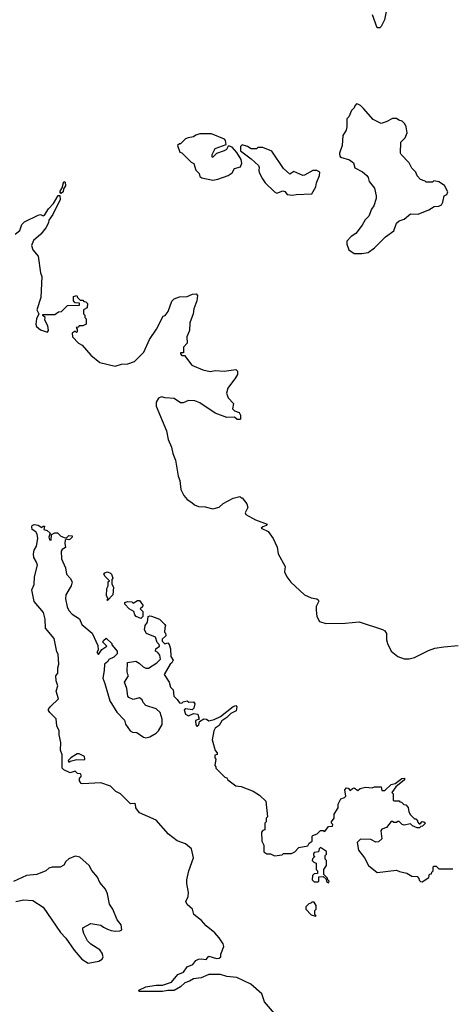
# Model space of a CAD drawing. Extents: x 2293139 to 2515392, y 824115 to 1006937.
# Tile 185 of 256: x 2399402 to 2402770, y 946055 to 953726. Entities that reach past the tile are written whole.
import ezdxf

# ---------------------------------------------------------------- set-up
doc = ezdxf.new("R2010")
doc.units = 0

msp = doc.modelspace()

# ---------------------------------------------------------------- linework, layer by layer
at = {"layer": '0CON10XD'}
for points in [[(2402260, 953815), (2402241.2, 953725), (2402216.1, 953673.9), (2402205, 953663.3), (2402185, 953662.5), (2402147.5, 953765)], [(2402065, 951903.3), (2402115, 951913.3), (2402165, 951947.5), (2402250, 952035), (2402315, 952081.2), (2402335, 952140), (2402355, 952160), (2402395, 952172.5), (2402445, 952212.5), (2402505, 952210), (2402586.1, 952243.9), (2402628.3, 952271.7), (2402665, 952272.5), (2402685, 952282.5), (2402696.4, 952303.6), (2402706.4, 952353.6), (2402726.7, 952365), (2402736.2, 952385), (2402710, 952435), (2402665, 952463.3), (2402625, 952470), (2402615, 952460), (2402565, 952460), (2402558.3, 952468.3), (2402521.7, 952481.7), (2402495, 952510), (2402487, 952537), (2402455, 952570), (2402435, 952610), (2402372.5, 952675), (2402367.5, 952685), (2402368.3, 952771.7), (2402403, 952807), (2402417.5, 952845), (2402411.7, 952891.7), (2402400, 952915), (2402380, 952935), (2402353, 952943), (2402335, 952957.5), (2402305, 952957.5), (2402255, 952930), (2402215, 952917.5), (2402155, 952947.5), (2402077.5, 953035), (2402055, 953057.5), (2402035, 953067.5), (2402025, 953070), (2402010, 953055), (2402005, 953040), (2401985, 953020), (2401965, 952970), (2401947.5, 952952.5), (2401949.3, 952890.7), (2401942.5, 952865), (2401917.5, 952825), (2401912.5, 952745), (2401892.5, 952685), (2401893, 952663), (2401900, 952655), (2401970, 952635), (2402000.7, 952610.7), (2402012, 952572), (2402070.7, 952540.7), (2402105, 952512.5), (2402115.9, 952495.9), (2402123.8, 952465), (2402163.9, 952413.9), (2402176.4, 952353.6), (2402176.1, 952333.9), (2402158.8, 952275), (2402140.5, 952249.5), (2402120, 952195), (2402092.7, 952167.3), (2402068.8, 952125), (2402019.3, 952060.7), (2401983.6, 952036.4), (2401948.3, 952001.7), (2401948.3, 951978.3), (2401965, 951932.5), (2402005, 951903.3), (2402065, 951903.3)], [(2400905, 952476.7), (2400945, 952483.3), (2401025, 952513.3), (2401055, 952532.5), (2401075, 952567.5), (2401120, 952580), (2401130.7, 952609.3), (2401125.9, 952635.9), (2401092.5, 952692.5), (2401055, 952732.5), (2401035, 952740), (2401025, 952740), (2401012.5, 952715), (2400995, 952703.3), (2400935, 952683.8), (2400906.7, 952655), (2400900, 952655), (2400900, 952675), (2400925, 952723.8), (2401010, 952755), (2401003.8, 952785), (2400995.7, 952795.7), (2400895, 952837.5), (2400805, 952837.5), (2400773, 952827), (2400755, 952812.5), (2400713, 952807), (2400693, 952797), (2400655, 952760), (2400645, 952760), (2400630, 952745), (2400650, 952695), (2400665, 952690), (2400737, 952617), (2400757.5, 952605), (2400773.8, 952555), (2400798.8, 952528.8), (2400805, 952503.3), (2400820, 952495), (2400905, 952476.7)], [(2401525, 952358), (2401555, 952363.8), (2401675, 952370), (2401707.5, 952425), (2401712.5, 952455), (2401737, 952513), (2401738.3, 952538.3), (2401715, 952550), (2401685, 952552.5), (2401620, 952515), (2401605, 952513.3), (2401535, 952542.5), (2401505, 952522.5), (2401457, 952567), (2401365, 952702.5), (2401295, 952730), (2401255, 952730), (2401245, 952720), (2401205, 952720), (2401175, 952737.5), (2401135, 952750), (2401121.7, 952738.3), (2401120, 952705), (2401205, 952642.5), (2401260.7, 952590.7), (2401266.7, 952575), (2401262.5, 952555), (2401267.5, 952535), (2401292.5, 952485), (2401313.3, 952455), (2401385, 952383.8), (2401405, 952374.2), (2401451.7, 952391.7), (2401465, 952386.7), (2401485, 952363.3), (2401525, 952358)], [(2399725, 952372.9), (2399714.5, 952385.5), (2399732.5, 952415), (2399745.7, 952465.7), (2399755, 952461.2), (2399758.2, 952431.8), (2399742.5, 952407.5), (2399739.5, 952385), (2399725, 952372.9)], [(2399367.5, 952055), (2399403.3, 952085), (2399419.3, 952130.7), (2399439.3, 952150.7), (2399545, 952203.8), (2399565, 952207.5), (2399585, 952197.5), (2399595, 952203.3), (2399627.3, 952252.7), (2399666, 952295), (2399702.8, 952357.2), (2399715, 952357.5), (2399716.4, 952325), (2399660.9, 952209.1), (2399630, 952165), (2399627, 952143), (2399606.7, 952105), (2399567.5, 952055), (2399510, 952005), (2399493.2, 951966.8), (2399503.8, 951933.8), (2399546, 951885), (2399564.3, 951755), (2399574.2, 951724.2), (2399567.3, 951562.7), (2399536.7, 951465), (2399550, 951435), (2399533.6, 951396.4), (2399527.5, 951355), (2399532.5, 951335), (2399565, 951310), (2399618.3, 951291.7), (2399627.5, 951305), (2399621.7, 951341.7), (2399597.5, 951385), (2399600, 951405), (2399581.7, 951421.7), (2399581.7, 951428.3), (2399675, 951430), (2399705, 951450), (2399728.3, 951451.7), (2399775, 951500), (2399868.3, 951501.7), (2399868.3, 951518.3), (2399835, 951520), (2399820, 951535), (2399821.7, 951568.3), (2399848.3, 951578.3), (2399851.7, 951561.7), (2399871.7, 951541.7), (2399895, 951540), (2399901.7, 951531.7), (2399918.3, 951528.3), (2399930, 951515), (2399928.3, 951481.7), (2399900, 951465), (2399900, 951435), (2399910, 951425), (2399910, 951405), (2399920, 951395), (2399920, 951355), (2399895, 951340), (2399865, 951340), (2399858.3, 951331.7), (2399841.7, 951328.3), (2399850, 951315), (2399850, 951295), (2399845, 951290), (2399835, 951300), (2399810, 951285), (2399812.5, 951255), (2399860, 951205), (2399889.3, 951189.3), (2399955, 951113.3), (2400025, 951056), (2400145, 951025.6), (2400195, 951041.4), (2400245, 951046), (2400295.8, 951064.2), (2400367.5, 951135), (2400412.5, 951235), (2400466.1, 951313.9), (2400520, 951415), (2400535, 951422.5), (2400558.3, 951451.7), (2400586.4, 951533.6), (2400605, 951550), (2400645, 951566.2), (2400705, 951570), (2400747, 951587), (2400775, 951590), (2400787.5, 951577.5), (2400780, 951535), (2400757, 951473), (2400752.5, 951435), (2400726.7, 951365), (2400723.3, 951305), (2400703.3, 951255), (2400706.7, 951205), (2400677.5, 951175), (2400678.3, 951131.7), (2400655, 951130), (2400653, 951123), (2400665, 951110), (2400685, 951110), (2400742.5, 951035), (2400827.7, 950997.7), (2400885, 950986), (2400925, 950993.8), (2400995, 950987.5), (2401085, 951000), (2401098.3, 950988.3), (2401097, 950963), (2401082.5, 950935), (2401021.2, 950855), (2401013.3, 950815), (2401025, 950780), (2401067.5, 950735), (2401060, 950695), (2401075, 950677.5), (2401110, 950665), (2401120, 950645), (2401120, 950615), (2401115, 950610), (2401095, 950610), (2401075, 950630), (2401015, 950627.5), (2400925, 950660), (2400805, 950740), (2400765, 950756.7), (2400715, 950760), (2400675, 950741.2), (2400655, 950740), (2400605, 950774), (2400535, 950780), (2400505, 950788), (2400482.3, 950777.7), (2400463.3, 950745), (2400463.3, 950715), (2400543.9, 950523.9), (2400558.8, 950455), (2400584.2, 950395), (2400593.8, 950345), (2400614, 950295), (2400635, 950170), (2400650, 950135), (2400656, 950065), (2400679.7, 950019.7), (2400706.8, 949986.8), (2400743.3, 949965), (2400763.3, 949945), (2400795, 949933.1), (2400845, 949930), (2400905, 949914.5), (2400955, 949927.5), (2400985, 949956.7), (2401065, 949997.5), (2401115, 950010), (2401125, 950000), (2401135, 950000), (2401170, 949955), (2401177.5, 949925), (2401157.5, 949885), (2401161.7, 949871.7), (2401238.3, 949828.3), (2401327.5, 949795), (2401320, 949785), (2401294.1, 949775.9), (2401282.5, 949765), (2401337.3, 949737.3), (2401376.2, 949685), (2401405.6, 949615.6), (2401414.1, 949564.1), (2401470, 949465), (2401463.6, 949423.6), (2401482.5, 949385), (2401513.6, 949343.6), (2401618.8, 949245), (2401671.7, 949221.7), (2401715, 949213.8), (2401726.2, 949205), (2401730, 949195), (2401710, 949155), (2401708.8, 949125), (2401716.2, 949075), (2401735, 949037.5), (2401785, 949020.8), (2401935, 949024.4), (2402045, 949035.7), (2402225.8, 948975.8), (2402245, 948963.8), (2402258.8, 948945), (2402258, 948895), (2402264, 948865), (2402295, 948806.7), (2402345.8, 948765.8), (2402395, 948747.1), (2402435, 948745.7), (2402475, 948755.6), (2402585, 948811.4), (2402635, 948828.6), (2402705, 948840.9), (2402815, 948849.4)], [(2401402.5, 945965), (2401308.8, 946075), (2401287.5, 946135), (2401202.6, 946212.6), (2401093.1, 946263.1), (2401015, 946270), (2400965, 946286.4), (2400925.6, 946285.6), (2400875, 946286.9), (2400815, 946260.8), (2400755, 946253.2), (2400725, 946233.7), (2400687.7, 946222.3), (2400655, 946190), (2400605, 946161.1), (2400555, 946162.5), (2400515, 946153.8), (2400332.5, 946155), (2400330, 946165), (2400385, 946191.5), (2400465.4, 946204.6), (2400515, 946203.1), (2400583.7, 946226.3), (2400632.9, 946287.1), (2400676.7, 946305), (2400705, 946347.5), (2400750, 946365), (2400773.6, 946396.4), (2400795, 946407.5), (2400815, 946410), (2400855, 946402.5), (2400875, 946430), (2400935, 946412.5), (2400955, 946414), (2400967.5, 946425), (2400966.7, 946445), (2400991.2, 946505), (2400986.2, 946525), (2400955, 946573.3), (2400921.2, 946611.2), (2400853.3, 946665), (2400817.7, 946707.7), (2400757.5, 946755), (2400746.7, 946796.7), (2400705, 946832.5), (2400696.7, 946855), (2400712.5, 946895), (2400716.2, 946925), (2400703.3, 946995), (2400703.8, 947025), (2400718.1, 947095), (2400755.7, 947195), (2400740, 947265), (2400693.8, 947305), (2400628.4, 947328.4), (2400560, 947380), (2400465, 947490.4), (2400335.4, 947545.4), (2400305.7, 947585), (2400302.5, 947615), (2400295, 947620), (2400265, 947617.5), (2400187.5, 947695), (2400151.7, 947711.7), (2400109.2, 947755), (2400035, 947780), (2399895, 947771.4), (2399880, 947775), (2399866.7, 947795), (2399867.5, 947815), (2399882.5, 947835), (2399875, 947850), (2399853, 947853), (2399835, 947870), (2399795, 947857.5), (2399745, 947882.5), (2399733.3, 947895), (2399732.5, 947997.5), (2399720.8, 948035), (2399723.3, 948095), (2399710, 948155), (2399710, 948185), (2399691.2, 948225), (2399685, 948280), (2399637, 948327), (2399627.5, 948345), (2399627.5, 948355), (2399642.5, 948375), (2399703.3, 948435), (2399686.7, 948495), (2399700, 948535), (2399686.7, 948575), (2399682.5, 948615), (2399700, 948635), (2399700, 948675), (2399707.5, 948705), (2399701.7, 948781.7), (2399691.7, 948801.7), (2399671.2, 948905), (2399602.5, 948985), (2399600.5, 949055), (2399587.7, 949107.7), (2399515, 949193.8), (2399495.7, 949284.3), (2399514.6, 949325.4), (2399517.8, 949385), (2399540, 949475), (2399531.4, 949505), (2399512, 949535), (2399510, 949565), (2399516.1, 949593.9), (2399532, 949625), (2399543.3, 949685), (2399538.3, 949718.3), (2399526.7, 949736.7), (2399500, 949755), (2399497.5, 949775), (2399500, 949785), (2399515, 949792.5), (2399545, 949787.5)], [(2399545, 949787.5), (2399575, 949770), (2399585, 949780), (2399595, 949780), (2399590, 949755), (2399615, 949747.5), (2399640, 949725), (2399630, 949695), (2399633, 949673), (2399648.3, 949671.7), (2399650, 949715), (2399675, 949727.5), (2399697, 949727), (2399723, 949703), (2399755, 949690), (2399768.3, 949691.7), (2399785, 949706.7), (2399810, 949705), (2399810, 949695), (2399795, 949677.5), (2399785, 949673.3), (2399765, 949680), (2399755, 949670), (2399753, 949647), (2399760, 949615), (2399732, 949598), (2399726.2, 949585), (2399728, 949525), (2399757.5, 949455), (2399766.7, 949405), (2399796.1, 949376.1), (2399810, 949345), (2399803.6, 949316.4), (2399762, 949245), (2399760, 949215), (2399772.7, 949152.7), (2399785, 949124), (2399809.4, 949095), (2399866.9, 949056.9), (2399885, 949012.9), (2399965.6, 948945.6), (2400009.3, 948849.3), (2400012.5, 948815), (2400003.3, 948795), (2400015, 948780), (2400041.7, 948818.3), (2400080, 948845), (2400050, 948875), (2400055, 948890), (2400075, 948907.5), (2400120, 948865), (2400120, 948855), (2400160, 948805), (2400160, 948785), (2400135, 948760), (2400095, 948740), (2400087.5, 948725), (2400062.5, 948705), (2400060.8, 948655), (2400048.9, 948595), (2400064.5, 948554.5), (2400105, 948420), (2400159.5, 948329.5), (2400217.3, 948267.3), (2400226.4, 948236.4), (2400262.5, 948185), (2400280, 948175), (2400315, 948171.2), (2400365, 948136.2), (2400385, 948132), (2400415, 948138.8), (2400463.9, 948166.1), (2400483.6, 948186.4), (2400510, 948235), (2400511.2, 948275), (2400495, 948327.5), (2400465, 948356.7), (2400383.9, 948383.9), (2400362.5, 948405), (2400355, 948427.5), (2400335, 948442.5), (2400285, 948430), (2400252.5, 948445), (2400243.3, 948455), (2400237.5, 948515), (2400217.5, 948565), (2400250, 948615), (2400243, 948623), (2400240, 948645), (2400241.7, 948718.3), (2400305, 948727.5), (2400333, 948713), (2400363, 948683), (2400383.6, 948673.6), (2400403.6, 948673.6), (2400470, 948715), (2400497, 948743), (2400492.5, 948775), (2400476.4, 948796.4), (2400460, 948805), (2400462.5, 948825), (2400490, 948845), (2400488.3, 948858.3), (2400473, 948873), (2400460, 948915), (2400390, 948945), (2400373, 948973), (2400380, 949005), (2400397, 949033), (2400403.3, 949076.7), (2400415, 949082.5), (2400429.3, 949079.3), (2400490, 949055), (2400532.5, 949015), (2400537.5, 949005), (2400533.3, 948986.7), (2400530, 948955), (2400537, 948947), (2400540, 948925), (2400511.7, 948898.3), (2400510, 948885), (2400533, 948863), (2400555, 948870), (2400567, 948857), (2400576.7, 948825), (2400580, 948765), (2400596.7, 948735), (2400587.5, 948715), (2400572.5, 948705), (2400527.5, 948625), (2400566.2, 948565), (2400576.4, 948526.4), (2400597.5, 948505), (2400602.5, 948455), (2400629.3, 948429.3), (2400645, 948402.5), (2400665, 948400), (2400675, 948410), (2400705, 948420), (2400718.3, 948408.3), (2400755, 948412.5), (2400766.4, 948396.4), (2400757, 948363), (2400745, 948350), (2400695, 948357.5), (2400681.7, 948348.3), (2400692.5, 948315), (2400715, 948303.3), (2400755, 948320), (2400790, 948315), (2400800, 948275), (2400770, 948265), (2400773, 948233), (2400785, 948220), (2400797, 948233), (2400801.7, 948258.3), (2400835, 948280), (2400857, 948277), (2400875, 948262.5), (2400915, 948274), (2400965, 948296.2), (2401065, 948374.2), (2401085, 948382.5), (2401093.3, 948373.3), (2401088, 948342), (2401045, 948320), (2401015, 948288), (2400977, 948263), (2400953.8, 948226.2), (2400923.3, 948205), (2400912.5, 948185), (2400900, 948115), (2400923, 948033), (2400940, 948015), (2400938.3, 948001.7), (2400920, 947995), (2400920, 947975), (2400930, 947965), (2400920, 947915), (2400930, 947905), (2400930, 947895), (2401000, 947825), (2401015, 947820), (2401023.6, 947803.6), (2401085, 947757.5), (2401125, 947752.5), (2401220, 947715), (2401270, 947685), (2401317, 947637), (2401330, 947515), (2401320, 947505), (2401320, 947475), (2401310, 947465), (2401310, 947415), (2401295, 947410), (2401283.6, 947396.4), (2401287.5, 947325), (2401302.5, 947295), (2401303.6, 947243.6), (2401325, 947227.5), (2401355, 947227.5), (2401385, 947212.5), (2401445, 947220), (2401455, 947230), (2401519.3, 947230.7), (2401545, 947242.5), (2401575, 947277.5), (2401645, 947290), (2401655, 947310), (2401680, 947325), (2401680, 947365), (2401685, 947370), (2401718.3, 947381.7), (2401745, 947410), (2401765, 947410), (2401778.3, 947401.7), (2401805, 947440), (2401838.3, 947441.7), (2401840, 947455), (2401830, 947465), (2401830, 947475), (2401850, 947505), (2401850, 947535), (2401880, 947585), (2401880, 947615), (2401902.5, 947655), (2401930, 947665), (2401940, 947675), (2401933.3, 947725), (2401945, 947742.5), (2401959.3, 947739.3), (2401975, 947720), (2401993, 947737), (2402005, 947740), (2402035, 947720), (2402053, 947737), (2402095, 947747.5), (2402145, 947742.5), (2402165, 947750), (2402215, 947750), (2402221.7, 947721.7), (2402245, 947720), (2402293.8, 947766.2), (2402325, 947776.2), (2402377.5, 947815), (2402396.7, 947816.7), (2402397.7, 947802.3), (2402330.5, 947749.5), (2402300, 947705), (2402310, 947695), (2402310, 947645), (2402315, 947640), (2402355, 947640), (2402361.7, 947631.7), (2402375, 947630), (2402391.7, 947611.7), (2402408.3, 947608.3), (2402427, 947587), (2402432.5, 947555), (2402445, 947530), (2402475, 947500), (2402485, 947500), (2402500, 947485), (2402500, 947475), (2402511.7, 947461.7), (2402518.3, 947461.7), (2402535, 947480), (2402547, 947477), (2402560, 947465), (2402538.3, 947441.7), (2402525, 947440), (2402515, 947430), (2402495, 947430), (2402460, 947445), (2402445, 947460), (2402395, 947450), (2402380, 947455), (2402355, 947480), (2402345, 947480), (2402335, 947470), (2402315, 947470), (2402305, 947480), (2402295, 947480), (2402258.3, 947431.7), (2402221.7, 947418.3), (2402213, 947407), (2402220, 947345), (2402195, 947320), (2402175, 947317.5), (2402135, 947337.5), (2402055, 947340), (2402030, 947315), (2402040, 947255), (2402087, 947197), (2402117.5, 947135), (2402185, 947082.5), (2402335, 947100), (2402358.3, 947088.3), (2402417, 947077), (2402455, 947052.5), (2402495, 947050), (2402510, 947035), (2402511.7, 947021.7), (2402521.7, 947011.7), (2402535, 947010), (2402588.3, 947041.7), (2402591.7, 947068.3), (2402608.3, 947071.7), (2402610, 947085), (2402620, 947095), (2402620, 947125), (2402625, 947130), (2402645, 947130), (2402665, 947110), (2402775, 947110)], [(2400085, 949200), (2400080, 949205), (2400090, 949215), (2400078.3, 949238.3), (2400080, 949295), (2400090, 949315), (2400090, 949345), (2400100, 949355), (2400067, 949387), (2400057.5, 949405), (2400065, 949417.5), (2400085, 949423.3), (2400110, 949415), (2400117.5, 949405), (2400126.7, 949375), (2400120, 949365), (2400118.3, 949328.3), (2400132.5, 949305), (2400127.5, 949245), (2400085, 949200)], [(2400345, 949060), (2400310, 949075), (2400298.3, 949088.3), (2400290, 949115), (2400253.3, 949135), (2400221.7, 949171.7), (2400220, 949185), (2400245, 949192.5), (2400275, 949190), (2400285, 949180), (2400318.3, 949201.7), (2400335, 949200), (2400360, 949165), (2400358.3, 949151.7), (2400340, 949135), (2400360, 949115), (2400360, 949075), (2400345, 949060)], [(2399785, 947940), (2399795, 947950), (2399847, 947963), (2399905, 947960), (2399910, 947965), (2399907.5, 947985), (2399865, 948006), (2399850, 948005), (2399800, 947975), (2399780, 947955), (2399785, 947940)], [(2401805, 947000), (2401810, 947015), (2401800, 947025), (2401798.3, 947038.3), (2401770, 947065), (2401770, 947105), (2401790, 947135), (2401790, 947175), (2401780, 947185), (2401780, 947215), (2401790, 947225), (2401790, 947245), (2401745, 947276.7), (2401733.8, 947265), (2401728.3, 947241.7), (2401695, 947236.7), (2401690, 947225), (2401690, 947215), (2401700, 947205), (2401681.7, 947188.3), (2401680, 947175), (2401691.7, 947161.7), (2401710, 947155), (2401710, 947105), (2401720, 947095), (2401720, 947075), (2401695, 947070), (2401681.7, 947058.3), (2401680, 947025), (2401695, 947010), (2401725, 947010), (2401730, 947015), (2401731.7, 947048.3), (2401765, 947050), (2401788.3, 947028.3), (2401791.7, 947011.7), (2401805, 947000)], [(2399372.5, 946855), (2399435, 946869.2), (2399504.3, 946864.3), (2399585, 946811.2), (2399718.8, 946615), (2399760.3, 946570.3), (2399825, 946476.7), (2399885.8, 946405.8), (2399935, 946376), (2400018.8, 946391.2), (2400044.2, 946405.8), (2400052.5, 946425), (2400045, 946453.3), (2400025, 946478.8), (2399955, 946523.3), (2399929.5, 946549.5), (2399902.5, 946605), (2399893.3, 946635), (2399895, 946650), (2399956.4, 946683.6), (2400035, 946670), (2400055, 946656.7), (2400085, 946638.8), (2400115, 946630), (2400145, 946624), (2400183, 946627), (2400196.7, 946635), (2400191.2, 946675), (2400161.7, 946711.7), (2400126.8, 946796.8), (2400101.4, 946835), (2400085.6, 946915.6), (2400070.9, 946950.9), (2400025, 947003.3), (2400008.8, 947045), (2399965, 947096.2), (2399944.2, 947135), (2399870.3, 947200.3), (2399835, 947209.2), (2399785, 947188.8), (2399762.1, 947167.9), (2399745, 947138.8), (2399717.3, 947122.7), (2399655, 947124), (2399630, 947115), (2399605, 947094.3), (2399535, 947067.1), (2399455, 947058.1), (2399355, 947010.8)], [(2401705, 946740), (2401710, 946745), (2401700, 946755), (2401700, 946785), (2401710, 946795), (2401710, 946825), (2401695, 946850), (2401675, 946850), (2401668.3, 946841.7), (2401651.7, 946838.3), (2401630, 946815), (2401630, 946795), (2401671.7, 946751.7), (2401705, 946740)]]:
    msp.add_lwpolyline(points, dxfattribs=at)

doc.saveas('drawing.dxf')
